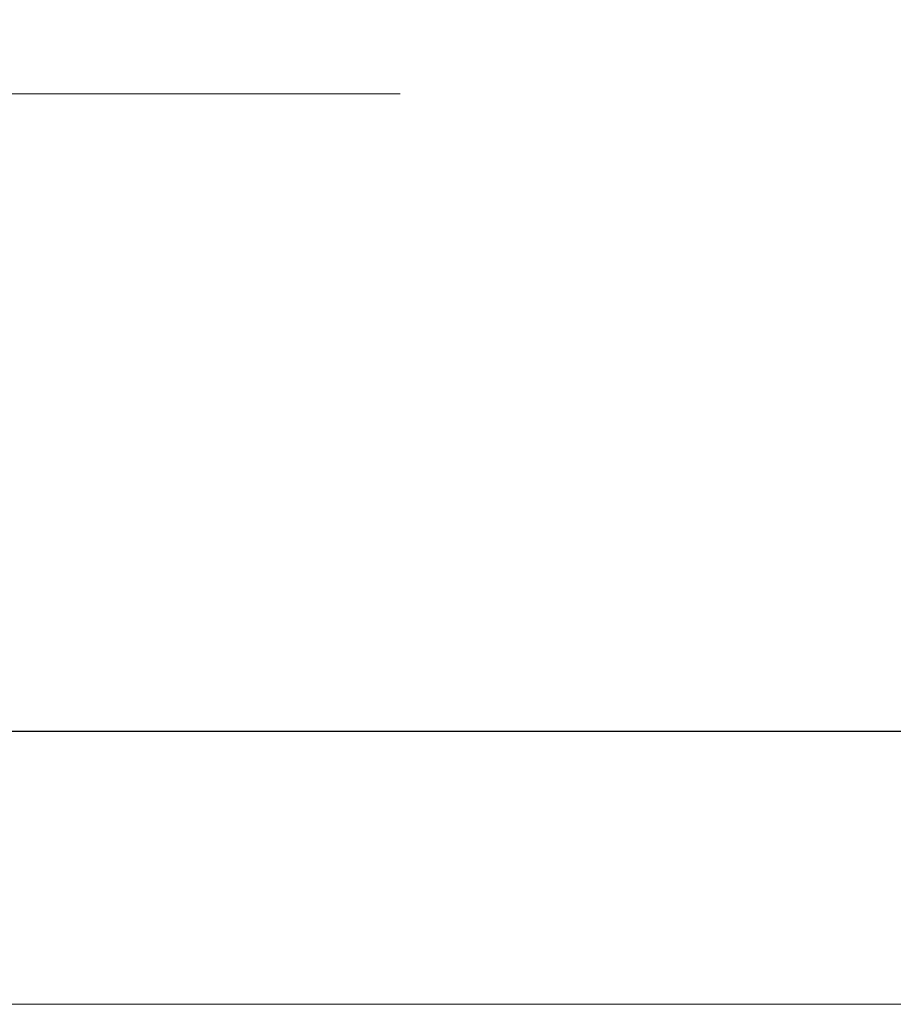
# Model space of a CAD drawing. Header units: millimetres. Extents: x -200 to 200, y -17 to 153.
# Tile 155 of 159: x 160.26 to 162.94, y 125.71 to 128.73. Entities that reach past the tile are written whole.
import ezdxf

# ---------------------------------------------------------------- set-up
doc = ezdxf.new("R2010")
doc.units = ezdxf.units.MM
doc.header["$LTSCALE"] = 12.7
doc.layers.add('Lighting-LED', color=7, linetype='Continuous', lineweight=5, true_color=0x000000)

msp = doc.modelspace()

# ---------------------------------------------------------------- linework, layer by layer
at = {"layer": 'Lighting-LED', "color": 18, "linetype": 'Continuous', "lineweight": 5, "true_color": 0x000000}
for points, invisible_edges in [([(159.3327, 129.9004, -124.9682), (159.3327, 128.5035, -124.9682), (160.4939, 128.5035, -130.2058), (160.4939, 129.9004, -130.2058)], 5), ([(159.3327, 129.9004, -324.8278), (159.3327, 128.5035, -324.8278), (160.4939, 128.5035, -330.0655), (160.4939, 129.9004, -330.0655)], 5), ([(160.4939, 129.9003, -151.5631), (160.4939, 128.5034, -151.5631), (159.3327, 128.5034, -156.8008), (159.3327, 129.9003, -156.8008)], 5), ([(160.4939, 129.9003, -351.4228), (160.4939, 128.5034, -351.4228), (159.3327, 128.5034, -356.6605), (159.3327, 129.9003, -356.6605)], 5), ([(160.4939, 129.9004, -130.2058), (160.4939, 128.5035, -130.2058), (161.1941, 128.5035, -135.5248), (161.1941, 129.9003, -135.5248)], 5), ([(160.4939, 129.9004, -330.0655), (160.4939, 128.5035, -330.0655), (161.1941, 128.5035, -335.3844), (161.1941, 129.9003, -335.3844)], 5), ([(161.1941, 129.9003, -146.2442), (161.1941, 128.5034, -146.2442), (160.4939, 128.5034, -151.5631), (160.4939, 129.9003, -151.5631)], 5), ([(161.1941, 129.9003, -346.1039), (161.1941, 128.5034, -346.1039), (160.4939, 128.5034, -351.4228), (160.4939, 129.9003, -351.4228)], 5), ([(161.4281, 129.9003, -140.8845), (161.4281, 128.5034, -140.8845), (161.1941, 128.5034, -146.2442), (161.1941, 129.9003, -146.2442)], 5), ([(161.1941, 129.9003, -135.5248), (161.1941, 128.5035, -135.5248), (161.4281, 128.5034, -140.8845), (161.4281, 129.9003, -140.8845)], 5), ([(161.4281, 129.9003, -340.7441), (161.4281, 128.5034, -340.7441), (161.1941, 128.5034, -346.1039), (161.1941, 129.9003, -346.1039)], 5), ([(161.1941, 129.9003, -335.3844), (161.1941, 128.5035, -335.3844), (161.4281, 128.5034, -340.7441), (161.4281, 129.9003, -340.7441)], 5), ([(160.4939, 128.5035, -130.2058), (159.3327, 128.5035, -124.9682), (159.3358, 128.3408, -124.9673), (160.497, 128.3408, -130.2053)], 14), ([(160.4939, 128.5035, -330.0655), (159.3327, 128.5035, -324.8278), (159.3358, 128.3408, -324.827), (160.497, 128.3408, -330.0649)], 14), ([(159.3327, 128.5034, -156.8008), (160.4939, 128.5034, -151.5631), (160.497, 128.3407, -151.5637), (159.3358, 128.3407, -156.8016)], 14), ([(159.3327, 128.5034, -356.6605), (160.4939, 128.5034, -351.4228), (160.497, 128.3407, -351.4234), (159.3358, 128.3407, -356.6613)], 14), ([(161.1941, 128.5035, -135.5248), (160.4939, 128.5035, -130.2058), (160.497, 128.3408, -130.2053), (161.1973, 128.3408, -135.5245)], 14), ([(161.1941, 128.5035, -335.3844), (160.4939, 128.5035, -330.0655), (160.497, 128.3408, -330.0649), (161.1973, 128.3408, -335.3841)], 14), ([(160.4939, 128.5034, -151.5631), (161.1941, 128.5034, -146.2442), (161.1973, 128.3407, -146.2445), (160.497, 128.3407, -151.5637)], 14), ([(160.4939, 128.5034, -351.4228), (161.1941, 128.5034, -346.1039), (161.1973, 128.3407, -346.1041), (160.497, 128.3407, -351.4234)], 14), ([(161.4281, 128.5034, -140.8845), (161.1941, 128.5035, -135.5248), (161.1973, 128.3408, -135.5245), (161.4313, 128.3407, -140.8845)], 14), ([(161.4281, 128.5034, -340.7441), (161.1941, 128.5035, -335.3844), (161.1973, 128.3408, -335.3841), (161.4313, 128.3407, -340.7441)], 14), ([(161.1941, 128.5034, -146.2442), (161.4281, 128.5034, -140.8845), (161.4313, 128.3407, -140.8845), (161.1973, 128.3407, -146.2445)], 14), ([(161.1941, 128.5034, -346.1039), (161.4281, 128.5034, -340.7441), (161.4313, 128.3407, -340.7441), (161.1973, 128.3407, -346.1041)], 14), ([(160.497, 128.3408, -130.2053), (159.3358, 128.3408, -124.9673), (159.3522, 128.179, -124.9629), (160.5137, 128.1789, -130.2023)], 15), ([(160.497, 128.3408, -330.0649), (159.3358, 128.3408, -324.827), (159.3522, 128.179, -324.8226), (160.5137, 128.1789, -330.062)], 15), ([(159.3358, 128.3407, -156.8016), (160.497, 128.3407, -151.5637), (160.5137, 128.1789, -151.5666), (159.3522, 128.1788, -156.806)], 15), ([(159.3358, 128.3407, -356.6613), (160.497, 128.3407, -351.4234), (160.5137, 128.1789, -351.4263), (159.3522, 128.1788, -356.6657)], 15), ([(161.1973, 128.3408, -135.5245), (160.497, 128.3408, -130.2053), (160.5137, 128.1789, -130.2023), (161.2142, 128.1789, -135.523)], 15), ([(161.1973, 128.3408, -335.3841), (160.497, 128.3408, -330.0649), (160.5137, 128.1789, -330.062), (161.2142, 128.1789, -335.3827)], 15), ([(160.497, 128.3407, -151.5637), (161.1973, 128.3407, -146.2445), (161.2142, 128.1789, -146.246), (160.5137, 128.1789, -151.5666)], 15), ([(160.497, 128.3407, -351.4234), (161.1973, 128.3407, -346.1041), (161.2142, 128.1789, -346.1056), (160.5137, 128.1789, -351.4263)], 15), ([(161.4313, 128.3407, -140.8845), (161.1973, 128.3408, -135.5245), (161.2142, 128.1789, -135.523), (161.4483, 128.1789, -140.8845)], 15), ([(161.4313, 128.3407, -340.7441), (161.1973, 128.3408, -335.3841), (161.2142, 128.1789, -335.3827), (161.4483, 128.1789, -340.7441)], 15), ([(161.1973, 128.3407, -146.2445), (161.4313, 128.3407, -140.8845), (161.4483, 128.1789, -140.8845), (161.2142, 128.1789, -146.246)], 15), ([(161.1973, 128.3407, -346.1041), (161.4313, 128.3407, -340.7441), (161.4483, 128.1789, -340.7441), (161.2142, 128.1789, -346.1056)], 15), ([(160.5137, 128.1789, -130.2023), (159.3522, 128.179, -124.9629), (159.3819, 128.0192, -124.955), (160.544, 128.0191, -130.197)], 15), ([(160.5137, 128.1789, -330.062), (159.3522, 128.179, -324.8226), (159.3819, 128.0192, -324.8146), (160.544, 128.0191, -330.0566)], 15), ([(159.3522, 128.1788, -156.806), (160.5137, 128.1789, -151.5666), (160.544, 128.019, -151.572), (159.3819, 128.019, -156.814)], 15), ([(159.3522, 128.1788, -356.6657), (160.5137, 128.1789, -351.4263), (160.544, 128.019, -351.4316), (159.3819, 128.019, -356.6736)], 15), ([(160.5137, 128.1789, -151.5666), (161.2142, 128.1789, -146.246), (161.2448, 128.0191, -146.2486), (160.544, 128.019, -151.572)], 15), ([(161.2142, 128.1789, -135.523), (160.5137, 128.1789, -130.2023), (160.544, 128.0191, -130.197), (161.2448, 128.0191, -135.5203)], 15), ([(160.5137, 128.1789, -351.4263), (161.2142, 128.1789, -346.1056), (161.2448, 128.0191, -346.1083), (160.544, 128.019, -351.4316)], 15), ([(161.2142, 128.1789, -335.3827), (160.5137, 128.1789, -330.062), (160.544, 128.0191, -330.0566), (161.2448, 128.0191, -335.38)], 15), ([(161.2142, 128.1789, -146.246), (161.4483, 128.1789, -140.8845), (161.479, 128.0191, -140.8845), (161.2448, 128.0191, -146.2486)], 15), ([(161.4483, 128.1789, -140.8845), (161.2142, 128.1789, -135.523), (161.2448, 128.0191, -135.5203), (161.479, 128.0191, -140.8845)], 15), ([(161.2142, 128.1789, -346.1056), (161.4483, 128.1789, -340.7441), (161.479, 128.0191, -340.7441), (161.2448, 128.0191, -346.1083)], 15), ([(161.4483, 128.1789, -340.7441), (161.2142, 128.1789, -335.3827), (161.2448, 128.0191, -335.38), (161.479, 128.0191, -340.7441)], 15), ([(160.544, 128.0191, -130.197), (159.3819, 128.0192, -124.955), (159.4245, 127.8625, -124.9436), (160.5875, 127.8625, -130.1893)], 15), ([(160.544, 128.0191, -330.0566), (159.3819, 128.0192, -324.8146), (159.4245, 127.8625, -324.8032), (160.5875, 127.8625, -330.049)], 15), ([(159.3819, 128.019, -156.814), (160.544, 128.019, -151.572), (160.5875, 127.8624, -151.5796), (159.4245, 127.8624, -156.8254)], 15), ([(159.3819, 128.019, -356.6736), (160.544, 128.019, -351.4316), (160.5875, 127.8624, -351.4393), (159.4245, 127.8624, -356.6851)], 15), ([(160.544, 128.019, -151.572), (161.2448, 128.0191, -146.2486), (161.2888, 127.8624, -146.2525), (160.5875, 127.8624, -151.5796)], 15), ([(161.2448, 128.0191, -135.5203), (160.544, 128.0191, -130.197), (160.5875, 127.8625, -130.1893), (161.2888, 127.8625, -135.5165)], 15), ([(160.544, 128.019, -351.4316), (161.2448, 128.0191, -346.1083), (161.2888, 127.8624, -346.1121), (160.5875, 127.8624, -351.4393)], 15), ([(161.2448, 128.0191, -335.38), (160.544, 128.0191, -330.0566), (160.5875, 127.8625, -330.049), (161.2888, 127.8625, -335.3761)], 15), ([(161.2448, 128.0191, -146.2486), (161.479, 128.0191, -140.8845), (161.5232, 127.8625, -140.8845), (161.2888, 127.8624, -146.2525)], 15), ([(161.479, 128.0191, -140.8845), (161.2448, 128.0191, -135.5203), (161.2888, 127.8625, -135.5165), (161.5232, 127.8625, -140.8845)], 15), ([(161.2448, 128.0191, -346.1083), (161.479, 128.0191, -340.7441), (161.5232, 127.8625, -340.7441), (161.2888, 127.8624, -346.1121)], 15), ([(161.479, 128.0191, -340.7441), (161.2448, 128.0191, -335.38), (161.2888, 127.8625, -335.3761), (161.5232, 127.8625, -340.7441)], 15), ([(160.5875, 127.8625, -130.1893), (159.4245, 127.8625, -124.9436), (159.4799, 127.7102, -124.9287), (160.6439, 127.7102, -130.1794)], 15), ([(160.5875, 127.8625, -330.049), (159.4245, 127.8625, -324.8032), (159.4799, 127.7102, -324.7884), (160.6439, 127.7102, -330.039)], 15), ([(159.4245, 127.8624, -156.8254), (160.5875, 127.8624, -151.5796), (160.6439, 127.7101, -151.5896), (159.4799, 127.7101, -156.8402)], 15), ([(159.4245, 127.8624, -356.6851), (160.5875, 127.8624, -351.4393), (160.6439, 127.7101, -351.4493), (159.4799, 127.7101, -356.6999)], 15), ([(161.2888, 127.8625, -135.5165), (160.5875, 127.8625, -130.1893), (160.6439, 127.7102, -130.1794), (161.3459, 127.7102, -135.5115)], 15), ([(161.2888, 127.8625, -335.3761), (160.5875, 127.8625, -330.049), (160.6439, 127.7102, -330.039), (161.3459, 127.7102, -335.3711)], 15), ([(160.5875, 127.8624, -151.5796), (161.2888, 127.8624, -146.2525), (161.3459, 127.7102, -146.2575), (160.6439, 127.7101, -151.5896)], 15), ([(160.5875, 127.8624, -351.4393), (161.2888, 127.8624, -346.1121), (161.3459, 127.7102, -346.1171), (160.6439, 127.7101, -351.4493)], 15), ([(161.2888, 127.8624, -146.2525), (161.5232, 127.8625, -140.8845), (161.5805, 127.7102, -140.8845), (161.3459, 127.7102, -146.2575)], 15), ([(161.5232, 127.8625, -140.8845), (161.2888, 127.8625, -135.5165), (161.3459, 127.7102, -135.5115), (161.5805, 127.7102, -140.8845)], 15), ([(161.2888, 127.8624, -346.1121), (161.5232, 127.8625, -340.7441), (161.5805, 127.7102, -340.7441), (161.3459, 127.7102, -346.1171)], 15), ([(161.5232, 127.8625, -340.7441), (161.2888, 127.8625, -335.3761), (161.3459, 127.7102, -335.3711), (161.5805, 127.7102, -340.7441)], 15), ([(160.6439, 127.7102, -130.1794), (159.4799, 127.7102, -124.9287), (159.5476, 127.5634, -124.9106), (160.7129, 127.5633, -130.1672)], 15), ([(160.6439, 127.7102, -330.039), (159.4799, 127.7102, -324.7884), (159.5476, 127.5634, -324.7702), (160.7129, 127.5633, -330.0268)], 15), ([(159.4799, 127.7101, -156.8402), (160.6439, 127.7101, -151.5896), (160.7129, 127.5633, -151.6018), (159.5476, 127.5632, -156.8584)], 15), ([(159.4799, 127.7101, -356.6999), (160.6439, 127.7101, -351.4493), (160.7129, 127.5633, -351.4614), (159.5476, 127.5632, -356.718)], 15), ([(160.6439, 127.7101, -151.5896), (161.3459, 127.7102, -146.2575), (161.4157, 127.5633, -146.2636), (160.7129, 127.5633, -151.6018)], 15), ([(161.3459, 127.7102, -135.5115), (160.6439, 127.7102, -130.1794), (160.7129, 127.5633, -130.1672), (161.4157, 127.5633, -135.5054)], 15), ([(160.6439, 127.7101, -351.4493), (161.3459, 127.7102, -346.1171), (161.4157, 127.5633, -346.1232), (160.7129, 127.5633, -351.4614)], 15), ([(161.3459, 127.7102, -335.3711), (160.6439, 127.7102, -330.039), (160.7129, 127.5633, -330.0268), (161.4157, 127.5633, -335.365)], 15), ([(161.3459, 127.7102, -146.2575), (161.5805, 127.7102, -140.8845), (161.6506, 127.5633, -140.8845), (161.4157, 127.5633, -146.2636)], 15), ([(161.5805, 127.7102, -140.8845), (161.3459, 127.7102, -135.5115), (161.4157, 127.5633, -135.5054), (161.6506, 127.5633, -140.8845)], 15), ([(161.3459, 127.7102, -346.1171), (161.5805, 127.7102, -340.7441), (161.6506, 127.5633, -340.7441), (161.4157, 127.5633, -346.1232)], 15), ([(161.5805, 127.7102, -340.7441), (161.3459, 127.7102, -335.3711), (161.4157, 127.5633, -335.365), (161.6506, 127.5633, -340.7441)], 15), ([(160.7129, 127.5633, -130.1672), (159.5476, 127.5634, -124.9106), (159.6271, 127.423, -124.8893), (160.794, 127.423, -130.1529)], 15), ([(160.7129, 127.5633, -330.0268), (159.5476, 127.5634, -324.7702), (159.6271, 127.423, -324.7489), (160.794, 127.423, -330.0126)], 15), ([(159.5476, 127.5632, -156.8584), (160.7129, 127.5633, -151.6018), (160.794, 127.4229, -151.6161), (159.6271, 127.4229, -156.8797)], 15), ([(159.5476, 127.5632, -356.718), (160.7129, 127.5633, -351.4614), (160.794, 127.4229, -351.4757), (159.6271, 127.4229, -356.7393)], 15), ([(160.7129, 127.5633, -151.6018), (161.4157, 127.5633, -146.2636), (161.4977, 127.4229, -146.2708), (160.794, 127.4229, -151.6161)], 15), ([(161.4157, 127.5633, -135.5054), (160.7129, 127.5633, -130.1672), (160.794, 127.423, -130.1529), (161.4977, 127.4229, -135.4982)], 15), ([(160.7129, 127.5633, -351.4614), (161.4157, 127.5633, -346.1232), (161.4977, 127.4229, -346.1304), (160.794, 127.4229, -351.4757)], 15), ([(161.4157, 127.5633, -335.365), (160.7129, 127.5633, -330.0268), (160.794, 127.423, -330.0126), (161.4977, 127.4229, -335.3578)], 15), ([(161.4157, 127.5633, -146.2636), (161.6506, 127.5633, -140.8845), (161.7329, 127.4229, -140.8845), (161.4977, 127.4229, -146.2708)], 15), ([(161.6506, 127.5633, -140.8845), (161.4157, 127.5633, -135.5054), (161.4977, 127.4229, -135.4982), (161.7329, 127.4229, -140.8845)], 15), ([(161.4157, 127.5633, -346.1232), (161.6506, 127.5633, -340.7441), (161.7329, 127.4229, -340.7441), (161.4977, 127.4229, -346.1304)], 15), ([(161.6506, 127.5633, -340.7441), (161.4157, 127.5633, -335.365), (161.4977, 127.4229, -335.3578), (161.7329, 127.4229, -340.7441)], 15), ([(160.794, 127.423, -130.1529), (159.6271, 127.423, -124.8893), (159.7178, 127.2901, -124.865), (160.8865, 127.2901, -130.1366)], 15), ([(160.794, 127.423, -330.0126), (159.6271, 127.423, -324.7489), (159.7178, 127.2901, -324.7246), (160.8865, 127.2901, -329.9962)], 15), ([(159.6271, 127.4229, -156.8797), (160.794, 127.4229, -151.6161), (160.8865, 127.29, -151.6324), (159.7178, 127.29, -156.904)], 15), ([(159.6271, 127.4229, -356.7393), (160.794, 127.4229, -351.4757), (160.8865, 127.29, -351.492), (159.7178, 127.29, -356.7637)], 15), ([(161.4977, 127.4229, -135.4982), (160.794, 127.423, -130.1529), (160.8865, 127.2901, -130.1366), (161.5913, 127.2901, -135.49)], 15), ([(161.4977, 127.4229, -335.3578), (160.794, 127.423, -330.0126), (160.8865, 127.2901, -329.9962), (161.5913, 127.2901, -335.3497)], 15), ([(160.794, 127.4229, -151.6161), (161.4977, 127.4229, -146.2708), (161.5913, 127.29, -146.279), (160.8865, 127.29, -151.6324)], 15), ([(160.794, 127.4229, -351.4757), (161.4977, 127.4229, -346.1304), (161.5913, 127.29, -346.1386), (160.8865, 127.29, -351.492)], 15), ([(161.4977, 127.4229, -146.2708), (161.7329, 127.4229, -140.8845), (161.8268, 127.29, -140.8845), (161.5913, 127.29, -146.279)], 15), ([(161.7329, 127.4229, -140.8845), (161.4977, 127.4229, -135.4982), (161.5913, 127.2901, -135.49), (161.8268, 127.29, -140.8845)], 15), ([(161.4977, 127.4229, -346.1304), (161.7329, 127.4229, -340.7441), (161.8268, 127.29, -340.7441), (161.5913, 127.29, -346.1386)], 15), ([(161.7329, 127.4229, -340.7441), (161.4977, 127.4229, -335.3578), (161.5913, 127.2901, -335.3497), (161.8268, 127.29, -340.7441)], 15), ([(160.8865, 127.2901, -130.1366), (159.7178, 127.2901, -124.865), (159.8191, 127.1657, -124.8378), (160.9898, 127.1657, -130.1184)], 15), ([(160.8865, 127.2901, -329.9962), (159.7178, 127.2901, -324.7246), (159.8191, 127.1657, -324.6975), (160.9898, 127.1657, -329.978)], 15), ([(159.7178, 127.29, -156.904), (160.8865, 127.29, -151.6324), (160.9898, 127.1656, -151.6506), (159.8191, 127.1656, -156.9311)], 15), ([(159.7178, 127.29, -356.7637), (160.8865, 127.29, -351.492), (160.9898, 127.1656, -351.5102), (159.8191, 127.1656, -356.7908)], 15), ([(161.5913, 127.2901, -135.49), (160.8865, 127.2901, -130.1366), (160.9898, 127.1657, -130.1184), (161.6958, 127.1657, -135.4809)], 15), ([(161.5913, 127.2901, -335.3497), (160.8865, 127.2901, -329.9962), (160.9898, 127.1657, -329.978), (161.6958, 127.1657, -335.3405)], 15), ([(160.8865, 127.29, -151.6324), (161.5913, 127.29, -146.279), (161.6958, 127.1656, -146.2881), (160.9898, 127.1656, -151.6506)], 15), ([(160.8865, 127.29, -351.492), (161.5913, 127.29, -346.1386), (161.6958, 127.1656, -346.1478), (160.9898, 127.1656, -351.5102)], 15), ([(161.8268, 127.29, -140.8845), (161.5913, 127.2901, -135.49), (161.6958, 127.1657, -135.4809), (161.9317, 127.1656, -140.8845)], 15), ([(161.8268, 127.29, -340.7441), (161.5913, 127.2901, -335.3497), (161.6958, 127.1657, -335.3405), (161.9317, 127.1656, -340.7441)], 15), ([(161.5913, 127.29, -146.279), (161.8268, 127.29, -140.8845), (161.9317, 127.1656, -140.8845), (161.6958, 127.1656, -146.2881)], 15), ([(161.5913, 127.29, -346.1386), (161.8268, 127.29, -340.7441), (161.9317, 127.1656, -340.7441), (161.6958, 127.1656, -346.1478)], 15), ([(160.9898, 127.1657, -130.1184), (159.8191, 127.1657, -124.8378), (159.9303, 127.0507, -124.808), (161.1032, 127.0506, -130.0984)], 15), ([(160.9898, 127.1657, -329.978), (159.8191, 127.1657, -324.6975), (159.9303, 127.0507, -324.6677), (161.1032, 127.0506, -329.958)], 15), ([(159.8191, 127.1656, -156.9311), (160.9898, 127.1656, -151.6506), (161.1032, 127.0506, -151.6706), (159.9303, 127.0505, -156.9609)], 15), ([(159.8191, 127.1656, -356.7908), (160.9898, 127.1656, -351.5102), (161.1032, 127.0506, -351.5302), (159.9303, 127.0505, -356.8206)], 15), ([(161.6958, 127.1657, -135.4809), (160.9898, 127.1657, -130.1184), (161.1032, 127.0506, -130.0984), (161.8105, 127.0506, -135.4708)], 15), ([(161.6958, 127.1657, -335.3405), (160.9898, 127.1657, -329.978), (161.1032, 127.0506, -329.958), (161.8105, 127.0506, -335.3305)], 15), ([(160.9898, 127.1656, -151.6506), (161.6958, 127.1656, -146.2881), (161.8105, 127.0506, -146.2981), (161.1032, 127.0506, -151.6706)], 15), ([(160.9898, 127.1656, -351.5102), (161.6958, 127.1656, -346.1478), (161.8105, 127.0506, -346.1578), (161.1032, 127.0506, -351.5302)], 15), ([(161.9317, 127.1656, -140.8845), (161.6958, 127.1657, -135.4809), (161.8105, 127.0506, -135.4708), (162.0468, 127.0506, -140.8845)], 15), ([(161.9317, 127.1656, -340.7441), (161.6958, 127.1657, -335.3405), (161.8105, 127.0506, -335.3305), (162.0468, 127.0506, -340.7441)], 15), ([(161.6958, 127.1656, -146.2881), (161.9317, 127.1656, -140.8845), (162.0468, 127.0506, -140.8845), (161.8105, 127.0506, -146.2981)], 15), ([(161.6958, 127.1656, -346.1478), (161.9317, 127.1656, -340.7441), (162.0468, 127.0506, -340.7441), (161.8105, 127.0506, -346.1578)], 15), ([(161.1032, 127.0506, -130.0984), (159.9303, 127.0507, -124.808), (160.0505, 126.9458, -124.7758), (161.2257, 126.9458, -130.0768)], 15), ([(161.1032, 127.0506, -329.958), (159.9303, 127.0507, -324.6677), (160.0505, 126.9458, -324.6355), (161.2257, 126.9458, -329.9364)], 15), ([(159.9303, 127.0505, -156.9609), (161.1032, 127.0506, -151.6706), (161.2257, 126.9457, -151.6922), (160.0505, 126.9457, -156.9931)], 15), ([(159.9303, 127.0505, -356.8206), (161.1032, 127.0506, -351.5302), (161.2257, 126.9457, -351.5518), (160.0505, 126.9457, -356.8528)], 15), ([(161.1032, 127.0506, -151.6706), (161.8105, 127.0506, -146.2981), (161.9344, 126.9457, -146.309), (161.2257, 126.9457, -151.6922)], 15), ([(161.8105, 127.0506, -135.4708), (161.1032, 127.0506, -130.0984), (161.2257, 126.9458, -130.0768), (161.9344, 126.9458, -135.46)], 15), ([(161.1032, 127.0506, -351.5302), (161.8105, 127.0506, -346.1578), (161.9344, 126.9457, -346.1686), (161.2257, 126.9457, -351.5518)], 15), ([(161.8105, 127.0506, -335.3305), (161.1032, 127.0506, -329.958), (161.2257, 126.9458, -329.9364), (161.9344, 126.9458, -335.3196)], 15), ([(161.8105, 127.0506, -146.2981), (162.0468, 127.0506, -140.8845), (162.1713, 126.9458, -140.8845), (161.9344, 126.9457, -146.309)], 15), ([(162.0468, 127.0506, -140.8845), (161.8105, 127.0506, -135.4708), (161.9344, 126.9458, -135.46), (162.1713, 126.9458, -140.8845)], 15), ([(161.8105, 127.0506, -346.1578), (162.0468, 127.0506, -340.7441), (162.1713, 126.9458, -340.7441), (161.9344, 126.9457, -346.1686)], 15), ([(162.0468, 127.0506, -340.7441), (161.8105, 127.0506, -335.3305), (161.9344, 126.9458, -335.3196), (162.1713, 126.9458, -340.7441)], 15), ([(161.2257, 126.9458, -130.0768), (160.0505, 126.9458, -124.7758), (160.1789, 126.8519, -124.7414), (161.3566, 126.8519, -130.0537)], 15), ([(161.2257, 126.9458, -329.9364), (160.0505, 126.9458, -324.6355), (160.1789, 126.8519, -324.6011), (161.3566, 126.8519, -329.9133)], 15), ([(160.0505, 126.9457, -156.9931), (161.2257, 126.9457, -151.6922), (161.3566, 126.8518, -151.7153), (160.1789, 126.8518, -157.0275)], 15), ([(160.0505, 126.9457, -356.8528), (161.2257, 126.9457, -351.5518), (161.3566, 126.8518, -351.5749), (160.1789, 126.8518, -356.8872)], 15), ([(161.9344, 126.9458, -135.46), (161.2257, 126.9458, -130.0768), (161.3566, 126.8519, -130.0537), (162.0669, 126.8519, -135.4484)], 15), ([(161.9344, 126.9458, -335.3196), (161.2257, 126.9458, -329.9364), (161.3566, 126.8519, -329.9133), (162.0669, 126.8519, -335.3081)], 15), ([(161.2257, 126.9457, -151.6922), (161.9344, 126.9457, -146.309), (162.0669, 126.8519, -146.3206), (161.3566, 126.8518, -151.7153)], 15), ([(161.2257, 126.9457, -351.5518), (161.9344, 126.9457, -346.1686), (162.0669, 126.8519, -346.1802), (161.3566, 126.8518, -351.5749)], 15), ([(161.9344, 126.9457, -146.309), (162.1713, 126.9458, -140.8845), (162.3042, 126.8519, -140.8845), (162.0669, 126.8519, -146.3206)], 15), ([(162.1713, 126.9458, -140.8845), (161.9344, 126.9458, -135.46), (162.0669, 126.8519, -135.4484), (162.3042, 126.8519, -140.8845)], 15), ([(161.9344, 126.9457, -346.1686), (162.1713, 126.9458, -340.7441), (162.3042, 126.8519, -340.7441), (162.0669, 126.8519, -346.1802)], 15), ([(162.1713, 126.9458, -340.7441), (161.9344, 126.9458, -335.3196), (162.0669, 126.8519, -335.3081), (162.3042, 126.8519, -340.7441)], 15), ([(160.1789, 126.8519, -124.7414), (158.5427, 126.852, -119.552), (158.6747, 126.7697, -119.504), (160.3146, 126.7697, -124.7051)], 15), ([(160.1789, 126.8519, -324.6011), (158.5427, 126.852, -319.4116), (158.6747, 126.7697, -319.3636), (160.3146, 126.7697, -324.5647)], 15), ([(158.5427, 126.8518, -162.217), (160.1789, 126.8518, -157.0275), (160.3146, 126.7696, -157.0639), (158.6747, 126.7696, -162.265)], 15), ([(158.5427, 126.8518, -362.0766), (160.1789, 126.8518, -356.8872), (160.3146, 126.7696, -356.9235), (158.6747, 126.7696, -362.1246)], 15), ([(161.3566, 126.8519, -130.0537), (160.1789, 126.8519, -124.7414), (160.3146, 126.7697, -124.7051), (161.4949, 126.7697, -130.0293)], 15), ([(161.3566, 126.8519, -329.9133), (160.1789, 126.8519, -324.6011), (160.3146, 126.7697, -324.5647), (161.4949, 126.7697, -329.889)], 15), ([(160.1789, 126.8518, -157.0275), (161.3566, 126.8518, -151.7153), (161.4949, 126.7696, -151.7396), (160.3146, 126.7696, -157.0639)], 15), ([(160.1789, 126.8518, -356.8872), (161.3566, 126.8518, -351.5749), (161.4949, 126.7696, -351.5993), (160.3146, 126.7696, -356.9235)], 15), ([(161.3566, 126.8518, -151.7153), (162.0669, 126.8519, -146.3206), (162.2067, 126.7696, -146.3328), (161.4949, 126.7696, -151.7396)], 15), ([(162.0669, 126.8519, -135.4484), (161.3566, 126.8519, -130.0537), (161.4949, 126.7697, -130.0293), (162.2067, 126.7697, -135.4362)], 15), ([(161.3566, 126.8518, -351.5749), (162.0669, 126.8519, -346.1802), (162.2067, 126.7696, -346.1925), (161.4949, 126.7696, -351.5993)], 15), ([(162.0669, 126.8519, -335.3081), (161.3566, 126.8519, -329.9133), (161.4949, 126.7697, -329.889), (162.2067, 126.7697, -335.2958)], 15), ([(162.0669, 126.8519, -146.3206), (162.3042, 126.8519, -140.8845), (162.4446, 126.7696, -140.8845), (162.2067, 126.7696, -146.3328)], 15), ([(162.3042, 126.8519, -140.8845), (162.0669, 126.8519, -135.4484), (162.2067, 126.7697, -135.4362), (162.4446, 126.7696, -140.8845)], 15), ([(162.0669, 126.8519, -346.1802), (162.3042, 126.8519, -340.7441), (162.4446, 126.7696, -340.7441), (162.2067, 126.7696, -346.1925)], 15), ([(162.3042, 126.8519, -340.7441), (162.0669, 126.8519, -335.3081), (162.2067, 126.7697, -335.2958), (162.4446, 126.7696, -340.7441)], 15), ([(160.3146, 126.7697, -124.7051), (158.6747, 126.7697, -119.504), (158.8127, 126.6997, -119.4537), (160.4565, 126.6997, -124.667)], 15), ([(160.3146, 126.7697, -324.5647), (158.6747, 126.7697, -319.3636), (158.8127, 126.6997, -319.3134), (160.4565, 126.6997, -324.5267)], 15), ([(158.6747, 126.7696, -162.265), (160.3146, 126.7696, -157.0639), (160.4565, 126.6996, -157.1019), (158.8127, 126.6996, -162.3152)], 15), ([(158.6747, 126.7696, -362.1246), (160.3146, 126.7696, -356.9235), (160.4565, 126.6996, -356.9616), (158.8127, 126.6996, -362.1749)], 15), ([(161.4949, 126.7697, -130.0293), (160.3146, 126.7697, -124.7051), (160.4565, 126.6997, -124.667), (161.6396, 126.6997, -130.0038)], 15), ([(161.4949, 126.7697, -329.889), (160.3146, 126.7697, -324.5647), (160.4565, 126.6997, -324.5267), (161.6396, 126.6997, -329.8634)], 15), ([(160.3146, 126.7696, -157.0639), (161.4949, 126.7696, -151.7396), (161.6396, 126.6996, -151.7652), (160.4565, 126.6996, -157.1019)], 15), ([(160.3146, 126.7696, -356.9235), (161.4949, 126.7696, -351.5993), (161.6396, 126.6996, -351.6248), (160.4565, 126.6996, -356.9616)], 15), ([(162.2067, 126.7697, -135.4362), (161.4949, 126.7697, -130.0293), (161.6396, 126.6997, -130.0038), (162.3531, 126.6997, -135.4234)], 15), ([(162.2067, 126.7697, -335.2958), (161.4949, 126.7697, -329.889), (161.6396, 126.6997, -329.8634), (162.3531, 126.6997, -335.283)], 15), ([(161.4949, 126.7696, -151.7396), (162.2067, 126.7696, -146.3328), (162.3531, 126.6996, -146.3456), (161.6396, 126.6996, -151.7652)], 15), ([(161.4949, 126.7696, -351.5993), (162.2067, 126.7696, -346.1925), (162.3531, 126.6996, -346.2053), (161.6396, 126.6996, -351.6248)], 15), ([(162.4446, 126.7696, -140.8845), (162.2067, 126.7697, -135.4362), (162.3531, 126.6997, -135.4234), (162.5915, 126.6996, -140.8845)], 15), ([(162.4446, 126.7696, -340.7441), (162.2067, 126.7697, -335.2958), (162.3531, 126.6997, -335.283), (162.5915, 126.6996, -340.7441)], 15), ([(162.2067, 126.7696, -146.3328), (162.4446, 126.7696, -140.8845), (162.5915, 126.6996, -140.8845), (162.3531, 126.6996, -146.3456)], 15), ([(162.2067, 126.7696, -346.1925), (162.4446, 126.7696, -340.7441), (162.5915, 126.6996, -340.7441), (162.3531, 126.6996, -346.2053)], 15), ([(160.4565, 126.6997, -124.667), (158.8127, 126.6997, -119.4537), (158.9558, 126.6425, -119.4016), (160.6036, 126.6424, -124.6276)], 15), ([(160.4565, 126.6997, -324.5267), (158.8127, 126.6997, -319.3134), (158.9558, 126.6425, -319.2613), (160.6036, 126.6424, -324.4873)], 15), ([(158.8127, 126.6996, -162.3152), (160.4565, 126.6996, -157.1019), (160.6036, 126.6423, -157.1413), (158.9558, 126.6423, -162.3673)], 15), ([(158.8127, 126.6996, -362.1749), (160.4565, 126.6996, -356.9616), (160.6036, 126.6423, -357.001), (158.9558, 126.6423, -362.227)], 15), ([(161.6396, 126.6997, -130.0038), (160.4565, 126.6997, -124.667), (160.6036, 126.6424, -124.6276), (161.7896, 126.6424, -129.9773)], 15), ([(161.6396, 126.6997, -329.8634), (160.4565, 126.6997, -324.5267), (160.6036, 126.6424, -324.4873), (161.7896, 126.6424, -329.837)], 15), ([(160.4565, 126.6996, -157.1019), (161.6396, 126.6996, -151.7652), (161.7896, 126.6423, -151.7916), (160.6036, 126.6423, -157.1413)], 15), ([(160.4565, 126.6996, -356.9616), (161.6396, 126.6996, -351.6248), (161.7896, 126.6423, -351.6513), (160.6036, 126.6423, -357.001)], 15), ([(162.3531, 126.6997, -135.4234), (161.6396, 126.6997, -130.0038), (161.7896, 126.6424, -129.9773), (162.5048, 126.6424, -135.4101)], 15), ([(162.3531, 126.6997, -335.283), (161.6396, 126.6997, -329.8634), (161.7896, 126.6424, -329.837), (162.5048, 126.6424, -335.2697)], 15), ([(161.6396, 126.6996, -151.7652), (162.3531, 126.6996, -146.3456), (162.5048, 126.6424, -146.3589), (161.7896, 126.6423, -151.7916)], 15), ([(161.6396, 126.6996, -351.6248), (162.3531, 126.6996, -346.2053), (162.5048, 126.6424, -346.2185), (161.7896, 126.6423, -351.6513)], 15), ([(162.5915, 126.6996, -140.8845), (162.3531, 126.6997, -135.4234), (162.5048, 126.6424, -135.4101), (162.7439, 126.6424, -140.8845)], 15), ([(162.5915, 126.6996, -340.7441), (162.3531, 126.6997, -335.283), (162.5048, 126.6424, -335.2697), (162.7439, 126.6424, -340.7441)], 15), ([(162.3531, 126.6996, -146.3456), (162.5915, 126.6996, -140.8845), (162.7439, 126.6424, -140.8845), (162.5048, 126.6424, -146.3589)], 15), ([(162.3531, 126.6996, -346.2053), (162.5915, 126.6996, -340.7441), (162.7439, 126.6424, -340.7441), (162.5048, 126.6424, -346.2185)], 15), ([(160.6036, 126.6424, -124.6276), (158.9558, 126.6425, -119.4016), (159.103, 126.5984, -119.348), (160.7549, 126.5983, -124.5871)], 15), ([(160.6036, 126.6424, -324.4873), (158.9558, 126.6425, -319.2613), (159.103, 126.5984, -319.2077), (160.7549, 126.5983, -324.4467)], 15), ([(158.9558, 126.6423, -162.3673), (160.6036, 126.6423, -157.1413), (160.7549, 126.5982, -157.1819), (159.103, 126.5982, -162.4209)], 15), ([(158.9558, 126.6423, -362.227), (160.6036, 126.6423, -357.001), (160.7549, 126.5982, -357.0415), (159.103, 126.5982, -362.2806)], 15), ([(161.7896, 126.6424, -129.9773), (160.6036, 126.6424, -124.6276), (160.7549, 126.5983, -124.5871), (161.9439, 126.5983, -129.9501)], 15), ([(161.7896, 126.6424, -329.837), (160.6036, 126.6424, -324.4873), (160.7549, 126.5983, -324.4467), (161.9439, 126.5983, -329.8098)], 15), ([(160.6036, 126.6423, -157.1413), (161.7896, 126.6423, -151.7916), (161.9439, 126.5982, -151.8188), (160.7549, 126.5982, -157.1819)], 15), ([(160.6036, 126.6423, -357.001), (161.7896, 126.6423, -351.6513), (161.9439, 126.5982, -351.6785), (160.7549, 126.5982, -357.0415)], 15), ([(161.7896, 126.6423, -151.7916), (162.5048, 126.6424, -146.3589), (162.6609, 126.5983, -146.3725), (161.9439, 126.5982, -151.8188)], 15), ([(162.5048, 126.6424, -135.4101), (161.7896, 126.6424, -129.9773), (161.9439, 126.5983, -129.9501), (162.6609, 126.5983, -135.3964)], 15), ([(161.7896, 126.6423, -351.6513), (162.5048, 126.6424, -346.2185), (162.6609, 126.5983, -346.2322), (161.9439, 126.5982, -351.6785)], 15), ([(162.5048, 126.6424, -335.2697), (161.7896, 126.6424, -329.837), (161.9439, 126.5983, -329.8098), (162.6609, 126.5983, -335.2561)], 15), ([(162.5048, 126.6424, -146.3589), (162.7439, 126.6424, -140.8845), (162.9005, 126.5983, -140.8845), (162.6609, 126.5983, -146.3725)], 15), ([(162.7439, 126.6424, -140.8845), (162.5048, 126.6424, -135.4101), (162.6609, 126.5983, -135.3964), (162.9005, 126.5983, -140.8845)], 15), ([(162.5048, 126.6424, -346.2185), (162.7439, 126.6424, -340.7441), (162.9005, 126.5983, -340.7441), (162.6609, 126.5983, -346.2322)], 15), ([(162.7439, 126.6424, -340.7441), (162.5048, 126.6424, -335.2697), (162.6609, 126.5983, -335.2561), (162.9005, 126.5983, -340.7441)], 15), ([(160.7549, 126.5983, -124.5871), (159.103, 126.5984, -119.348), (159.2532, 126.5677, -119.2934), (160.9093, 126.5677, -124.5457)], 15), ([(160.7549, 126.5983, -324.4467), (159.103, 126.5984, -319.2077), (159.2532, 126.5677, -319.153), (160.9093, 126.5677, -324.4054)], 15), ([(159.103, 126.5982, -162.4209), (160.7549, 126.5982, -157.1819), (160.9093, 126.5676, -157.2232), (159.2532, 126.5676, -162.4756)], 15), ([(159.103, 126.5982, -362.2806), (160.7549, 126.5982, -357.0415), (160.9093, 126.5676, -357.0829), (159.2532, 126.5676, -362.3352)], 15), ([(161.9439, 126.5983, -129.9501), (160.7549, 126.5983, -124.5871), (160.9093, 126.5677, -124.5457), (162.1013, 126.5677, -129.9224)], 15), ([(161.9439, 126.5983, -329.8098), (160.7549, 126.5983, -324.4467), (160.9093, 126.5677, -324.4054), (162.1013, 126.5677, -329.782)], 15), ([(160.7549, 126.5982, -157.1819), (161.9439, 126.5982, -151.8188), (162.1013, 126.5676, -151.8466), (160.9093, 126.5676, -157.2232)], 15), ([(160.7549, 126.5982, -357.0415), (161.9439, 126.5982, -351.6785), (162.1013, 126.5676, -351.7062), (160.9093, 126.5676, -357.0829)], 15), ([(161.9439, 126.5982, -151.8188), (162.6609, 126.5983, -146.3725), (162.8201, 126.5676, -146.3865), (162.1013, 126.5676, -151.8466)], 15), ([(162.6609, 126.5983, -135.3964), (161.9439, 126.5983, -129.9501), (162.1013, 126.5677, -129.9224), (162.8201, 126.5677, -135.3825)], 15), ([(161.9439, 126.5982, -351.6785), (162.6609, 126.5983, -346.2322), (162.8201, 126.5676, -346.2461), (162.1013, 126.5676, -351.7062)], 15), ([(162.6609, 126.5983, -335.2561), (161.9439, 126.5983, -329.8098), (162.1013, 126.5677, -329.782), (162.8201, 126.5677, -335.2422)], 15), ([(162.6609, 126.5983, -146.3725), (162.9005, 126.5983, -140.8845), (163.0603, 126.5677, -140.8845), (162.8201, 126.5676, -146.3865)], 15), ([(162.9005, 126.5983, -140.8845), (162.6609, 126.5983, -135.3964), (162.8201, 126.5677, -135.3825), (163.0603, 126.5677, -140.8845)], 15), ([(162.6609, 126.5983, -346.2322), (162.9005, 126.5983, -340.7441), (163.0603, 126.5677, -340.7441), (162.8201, 126.5676, -346.2461)], 15), ([(162.9005, 126.5983, -340.7441), (162.6609, 126.5983, -335.2561), (162.8201, 126.5677, -335.2422), (163.0603, 126.5677, -340.7441)], 15), ([(160.9093, 126.5677, -124.5457), (159.2532, 126.5677, -119.2934), (159.4053, 126.5508, -119.238), (161.0656, 126.5508, -124.5038)], 15), ([(160.9093, 126.5677, -324.4054), (159.2532, 126.5677, -319.153), (159.4053, 126.5508, -319.0977), (161.0656, 126.5508, -324.3635)], 15), ([(159.2532, 126.5676, -162.4756), (160.9093, 126.5676, -157.2232), (161.0656, 126.5507, -157.2651), (159.4053, 126.5506, -162.5309)], 15), ([(159.2532, 126.5676, -362.3352), (160.9093, 126.5676, -357.0829), (161.0656, 126.5507, -357.1248), (159.4053, 126.5506, -362.3906)], 15), ([(162.1013, 126.5677, -129.9224), (160.9093, 126.5677, -124.5457), (161.0656, 126.5508, -124.5038), (162.2606, 126.5508, -129.8943)], 15), ([(162.1013, 126.5677, -329.782), (160.9093, 126.5677, -324.4054), (161.0656, 126.5508, -324.3635), (162.2606, 126.5508, -329.7539)], 15), ([(160.9093, 126.5676, -157.2232), (162.1013, 126.5676, -151.8466), (162.2606, 126.5507, -151.8747), (161.0656, 126.5507, -157.2651)], 15), ([(160.9093, 126.5676, -357.0829), (162.1013, 126.5676, -351.7062), (162.2606, 126.5507, -351.7343), (161.0656, 126.5507, -357.1248)], 15), ([(162.8201, 126.5677, -135.3825), (162.1013, 126.5677, -129.9224), (162.2606, 126.5508, -129.8943), (162.9813, 126.5507, -135.3684)], 15), ([(162.8201, 126.5677, -335.2422), (162.1013, 126.5677, -329.782), (162.2606, 126.5508, -329.7539), (162.9813, 126.5507, -335.228)], 15), ([(162.1013, 126.5676, -151.8466), (162.8201, 126.5676, -146.3865), (162.9813, 126.5507, -146.4006), (162.2606, 126.5507, -151.8747)], 15), ([(162.1013, 126.5676, -351.7062), (162.8201, 126.5676, -346.2461), (162.9813, 126.5507, -346.2602), (162.2606, 126.5507, -351.7343)], 15), ([(162.8201, 126.5676, -146.3865), (163.0603, 126.5677, -140.8845), (163.2222, 126.5507, -140.8845), (162.9813, 126.5507, -146.4006)], 15), ([(163.0603, 126.5677, -140.8845), (162.8201, 126.5677, -135.3825), (162.9813, 126.5507, -135.3684), (163.2222, 126.5507, -140.8845)], 15), ([(162.8201, 126.5676, -346.2461), (163.0603, 126.5677, -340.7441), (163.2222, 126.5507, -340.7441), (162.9813, 126.5507, -346.2602)], 15), ([(163.0603, 126.5677, -340.7441), (162.8201, 126.5677, -335.2422), (162.9813, 126.5507, -335.228), (163.2222, 126.5507, -340.7441)], 15), ([(151.9096, 126.5478, -104.4895), (159.2367, 126.5473, -99.359), (162.6303, 126.5473, -104.6857), (154.8838, 126.5477, -109.1581)], 5), ([(151.9096, 126.5478, -304.3492), (159.2367, 126.5473, -299.2186), (162.6303, 126.5473, -304.5454), (154.8838, 126.5477, -309.0178)], 5), ([(154.8838, 126.5475, -172.6108), (162.6303, 126.547, -177.0832), (159.2367, 126.547, -182.41), (151.9096, 126.5475, -177.2794)], 5), ([(154.8838, 126.5475, -372.4705), (162.6303, 126.547, -376.9429), (159.2367, 126.547, -382.2696), (151.9096, 126.5475, -377.1391)], 5), ([(154.8838, 126.5477, -109.1581), (162.6303, 126.5473, -104.6857), (165.5466, 126.5473, -110.288), (157.4398, 126.5477, -114.0682)], 5), ([(154.8838, 126.5477, -309.0178), (162.6303, 126.5473, -304.5454), (165.5466, 126.5473, -310.1476), (157.4398, 126.5477, -313.9279)], 5), ([(157.4398, 126.5475, -167.7007), (165.5466, 126.5471, -171.481), (162.6303, 126.547, -177.0832), (154.8838, 126.5475, -172.6108)], 5), ([(157.4398, 126.5475, -367.5604), (165.5466, 126.5471, -371.3406), (162.6303, 126.547, -376.9429), (154.8838, 126.5475, -372.4705)], 5), ([(157.4398, 126.5477, -114.0682), (165.5466, 126.5473, -110.288), (167.9636, 126.5473, -116.1231), (159.5582, 126.5477, -119.1824)], 5), ([(157.4398, 126.5477, -313.9279), (165.5466, 126.5473, -310.1476), (167.9636, 126.5473, -315.9827), (159.5582, 126.5477, -319.042)], 5), ([(159.5582, 126.5475, -162.5866), (167.9636, 126.5471, -165.6459), (165.5466, 126.5471, -171.481), (157.4398, 126.5475, -167.7007)], 5), ([(159.5582, 126.5475, -362.4462), (167.9636, 126.5471, -365.5055), (165.5466, 126.5471, -371.3406), (157.4398, 126.5475, -367.5604)], 5), ([(159.2367, 126.5473, -99.359), (159.2367, 125.7098, -99.359), (162.6303, 125.7098, -104.6857), (162.6303, 126.5473, -104.6857)], 5), ([(159.2367, 126.5473, -299.2186), (159.2367, 125.7098, -299.2186), (162.6303, 125.7098, -304.5454), (162.6303, 126.5473, -304.5454)], 5), ([(162.6303, 126.547, -177.0832), (162.6303, 125.7095, -177.0832), (159.2367, 125.7095, -182.41), (159.2367, 126.547, -182.41)], 5), ([(162.6303, 126.547, -376.9429), (162.6303, 125.7095, -376.9429), (159.2367, 125.7095, -382.2696), (159.2367, 126.547, -382.2696)], 5), ([(161.0656, 126.5508, -124.5038), (159.4053, 126.5508, -119.238), (159.5582, 126.5477, -119.1824), (161.2228, 126.5477, -124.4617)], 11), ([(161.0656, 126.5508, -324.3635), (159.4053, 126.5508, -319.0977), (159.5582, 126.5477, -319.042), (161.2228, 126.5477, -324.3214)], 11), ([(159.4053, 126.5506, -162.5309), (161.0656, 126.5507, -157.2651), (161.2228, 126.5476, -157.3072), (159.5582, 126.5475, -162.5866)], 11), ([(159.4053, 126.5506, -362.3906), (161.0656, 126.5507, -357.1248), (161.2228, 126.5476, -357.1669), (159.5582, 126.5475, -362.4462)], 11), ([(159.5582, 126.5477, -119.1824), (167.9636, 126.5473, -116.1231), (169.8628, 126.5473, -122.1466), (161.2228, 126.5477, -124.4617)], 5), ([(159.5582, 126.5477, -319.042), (167.9636, 126.5473, -315.9827), (169.8628, 126.5473, -322.0063), (161.2228, 126.5477, -324.3214)], 5), ([(161.2228, 126.5476, -157.3072), (169.8628, 126.5471, -159.6223), (167.9636, 126.5471, -165.6459), (159.5582, 126.5475, -162.5866)], 5), ([(161.2228, 126.5476, -357.1669), (169.8628, 126.5471, -359.482), (167.9636, 126.5471, -365.5055), (159.5582, 126.5475, -362.4462)], 5), ([(162.2606, 126.5508, -129.8943), (161.0656, 126.5508, -124.5038), (161.2228, 126.5477, -124.4617), (162.4209, 126.5477, -129.866)], 11), ([(162.2606, 126.5508, -329.7539), (161.0656, 126.5508, -324.3635), (161.2228, 126.5477, -324.3214), (162.4209, 126.5477, -329.7257)], 11), ([(161.0656, 126.5507, -157.2651), (162.2606, 126.5507, -151.8747), (162.4209, 126.5476, -151.9029), (161.2228, 126.5476, -157.3072)], 11), ([(161.0656, 126.5507, -357.1248), (162.2606, 126.5507, -351.7343), (162.4209, 126.5476, -351.7626), (161.2228, 126.5476, -357.1669)], 11), ([(161.2228, 126.5477, -124.4617), (169.8628, 126.5473, -122.1466), (171.2298, 126.5472, -128.3128), (162.4209, 126.5477, -129.866)], 5), ([(161.2228, 126.5477, -324.3214), (169.8628, 126.5473, -322.0063), (171.2298, 126.5472, -328.1724), (162.4209, 126.5477, -329.7257)], 5), ([(162.4209, 126.5476, -151.9029), (171.2298, 126.5471, -153.4562), (169.8628, 126.5471, -159.6223), (161.2228, 126.5476, -157.3072)], 5), ([(162.4209, 126.5476, -351.7626), (171.2298, 126.5471, -353.3158), (169.8628, 126.5471, -359.482), (161.2228, 126.5476, -357.1669)], 5), ([(162.9813, 126.5507, -135.3684), (162.2606, 126.5508, -129.8943), (162.4209, 126.5477, -129.866), (163.1434, 126.5476, -135.3542)], 11), ([(162.9813, 126.5507, -335.228), (162.2606, 126.5508, -329.7539), (162.4209, 126.5477, -329.7257), (163.1434, 126.5476, -335.2139)], 11), ([(162.2606, 126.5507, -151.8747), (162.9813, 126.5507, -146.4006), (163.1434, 126.5476, -146.4147), (162.4209, 126.5476, -151.9029)], 11), ([(162.2606, 126.5507, -351.7343), (162.9813, 126.5507, -346.2602), (163.1434, 126.5476, -346.2744), (162.4209, 126.5476, -351.7626)], 11), ([(162.4209, 126.5477, -129.866), (171.2298, 126.5472, -128.3128), (172.0542, 126.5472, -134.5746), (163.1434, 126.5476, -135.3542)], 5), ([(162.4209, 126.5477, -329.7257), (171.2298, 126.5472, -328.1724), (172.0542, 126.5472, -334.4343), (163.1434, 126.5476, -335.2139)], 5), ([(163.1434, 126.5476, -146.4147), (172.0542, 126.5472, -147.1943), (171.2298, 126.5471, -153.4562), (162.4209, 126.5476, -151.9029)], 5), ([(163.1434, 126.5476, -346.2744), (172.0542, 126.5472, -347.054), (171.2298, 126.5471, -353.3158), (162.4209, 126.5476, -351.7626)], 5), ([(162.6303, 126.5473, -104.6857), (162.6303, 125.7098, -104.6857), (165.5466, 125.7098, -110.288), (165.5466, 126.5473, -110.288)], 5), ([(162.6303, 126.5473, -304.5454), (162.6303, 125.7098, -304.5454), (165.5466, 125.7098, -310.1476), (165.5466, 126.5473, -310.1476)], 5), ([(165.5466, 126.5471, -171.481), (165.5466, 125.7095, -171.481), (162.6303, 125.7095, -177.0832), (162.6303, 126.547, -177.0832)], 5), ([(165.5466, 126.5471, -371.3406), (165.5466, 125.7095, -371.3406), (162.6303, 125.7095, -376.9429), (162.6303, 126.547, -376.9429)], 5), ([(99.9334, 125.7105, -140.8853), (159.2367, 125.7095, -182.41), (162.6303, 125.7095, -177.0832), (99.9335, 125.7105, -140.8852)], 5), ([(99.9335, 125.7105, -140.8837), (162.6303, 125.7098, -104.6857), (159.2367, 125.7098, -99.359), (99.9334, 125.7105, -140.8836)], 5), ([(99.9334, 125.7105, -340.745), (159.2367, 125.7095, -382.2696), (162.6303, 125.7095, -376.9429), (99.9335, 125.7105, -340.7449)], 5), ([(99.9335, 125.7105, -340.7434), (162.6303, 125.7098, -304.5454), (159.2367, 125.7098, -299.2186), (99.9334, 125.7105, -340.7433)], 5), ([(99.9335, 125.7105, -140.8852), (162.6303, 125.7095, -177.0832), (165.5466, 125.7095, -171.481), (99.9335, 125.7105, -140.8851)], 5), ([(99.9335, 125.7105, -140.8851), (165.5466, 125.7095, -171.481), (167.9636, 125.7095, -165.6459), (99.9336, 125.7105, -140.885)], 5), ([(99.9336, 125.7105, -140.884), (167.9636, 125.7097, -116.1231), (165.5466, 125.7098, -110.288), (99.9335, 125.7105, -140.8838)], 5), ([(99.9335, 125.7105, -140.8838), (165.5466, 125.7098, -110.288), (162.6303, 125.7098, -104.6857), (99.9335, 125.7105, -140.8837)], 5), ([(99.9335, 125.7105, -340.7449), (162.6303, 125.7095, -376.9429), (165.5466, 125.7095, -371.3406), (99.9335, 125.7105, -340.7448)], 5), ([(99.9335, 125.7105, -340.7448), (165.5466, 125.7095, -371.3406), (167.9636, 125.7095, -365.5055), (99.9336, 125.7105, -340.7446)], 5), ([(99.9336, 125.7105, -340.7436), (167.9636, 125.7097, -315.9827), (165.5466, 125.7098, -310.1476), (99.9335, 125.7105, -340.7435)], 5), ([(99.9335, 125.7105, -340.7435), (165.5466, 125.7098, -310.1476), (162.6303, 125.7098, -304.5454), (99.9335, 125.7105, -340.7434)], 5), ([(99.9336, 125.7105, -140.885), (167.9636, 125.7095, -165.6459), (169.8628, 125.7096, -159.6223), (99.9336, 125.7105, -140.8849)], 5), ([(99.9336, 125.7105, -140.8849), (169.8628, 125.7096, -159.6223), (171.2298, 125.7096, -153.4562), (99.9337, 125.7105, -140.8847)], 5), ([(99.9337, 125.7105, -140.8842), (171.2298, 125.7097, -128.3128), (169.8628, 125.7097, -122.1466), (99.9336, 125.7105, -140.8841)], 5), ([(99.9336, 125.7105, -140.8841), (169.8628, 125.7097, -122.1466), (167.9636, 125.7097, -116.1231), (99.9336, 125.7105, -140.884)], 5), ([(99.9336, 125.7105, -340.7446), (167.9636, 125.7095, -365.5055), (169.8628, 125.7096, -359.482), (99.9336, 125.7105, -340.7445)], 5), ([(99.9336, 125.7105, -340.7445), (169.8628, 125.7096, -359.482), (171.2298, 125.7096, -353.3158), (99.9337, 125.7105, -340.7444)], 5), ([(99.9337, 125.7105, -340.7439), (171.2298, 125.7097, -328.1724), (169.8628, 125.7097, -322.0063), (99.9336, 125.7105, -340.7437)], 5), ([(99.9336, 125.7105, -340.7437), (169.8628, 125.7097, -322.0063), (167.9636, 125.7097, -315.9827), (99.9336, 125.7105, -340.7436)], 5), ([(99.9337, 125.7105, -140.8847), (171.2298, 125.7096, -153.4562), (172.0542, 125.7096, -147.1943), (99.9337, 125.7105, -140.8846)], 5), ([(99.9337, 125.7105, -140.8846), (172.0542, 125.7096, -147.1943), (172.3297, 125.7096, -140.8845), (99.9337, 125.7105, -140.8845)], 5), ([(99.9337, 125.7105, -140.8845), (172.3297, 125.7096, -140.8845), (172.0542, 125.7097, -134.5746), (99.9337, 125.7105, -140.8843)], 5), ([(99.9337, 125.7105, -140.8843), (172.0542, 125.7097, -134.5746), (171.2298, 125.7097, -128.3128), (99.9337, 125.7105, -140.8842)], 5), ([(99.9337, 125.7105, -340.7444), (171.2298, 125.7096, -353.3158), (172.0542, 125.7096, -347.054), (99.9337, 125.7105, -340.7443)], 5), ([(99.9337, 125.7105, -340.7443), (172.0542, 125.7096, -347.054), (172.3297, 125.7096, -340.7441), (99.9337, 125.7105, -340.7441)], 5), ([(99.9337, 125.7105, -340.7441), (172.3297, 125.7096, -340.7441), (172.0542, 125.7097, -334.4343), (99.9337, 125.7105, -340.744)], 5), ([(99.9337, 125.7105, -340.744), (172.0542, 125.7097, -334.4343), (171.2298, 125.7097, -328.1724), (99.9337, 125.7105, -340.7439)], 5)]:
    msp.add_3dface(points, dxfattribs=dict(at, invisible_edges=invisible_edges))

doc.saveas('drawing.dxf')
